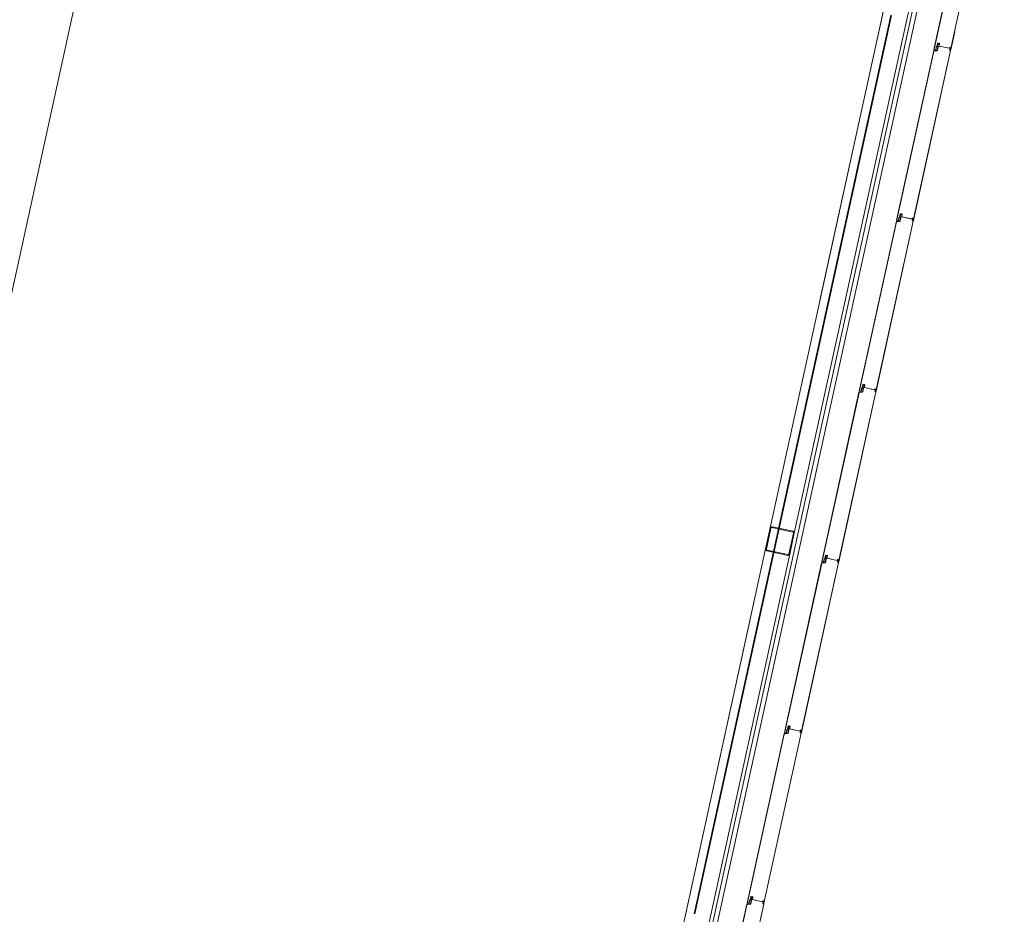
# Model space of a CAD drawing. Header units: metres. Extents: x 233012 to 233264, y 553571 to 554014.
# Tile 59 of 256: x 233045.43 to 233051.4, y 553777.83 to 553783.26. Entities that reach past the tile are written whole.
import ezdxf

# ---------------------------------------------------------------- set-up
doc = ezdxf.new("R2010")
doc.units = ezdxf.units.M
doc.linetypes.add('NLCS-HIDDEN', pattern=[4, 2, -2])
for name, color, linetype, lineweight in [('A-N---NPP', 251, 'NLCS-HIDDEN', 9), ('A-NA23_vloer', 252, 'Continuous', 0), ('A-NL$1B_3D-modellen_algemeen', 252, 'Continuous', 5), ('A-NL$1B_3D-modellen_algemeen-drsn', 252, 'Continuous', 5), ('A-NL23_vloeraanzicht', 252, 'Continuous', 5)]:
    doc.layers.add(name, color=color, linetype=linetype, lineweight=lineweight)

# ---------------------------------------------------------------- blocks, each defined once
blk = doc.blocks.new('NLRS_41_GM_WPB_waterslag_gen_mie - waterslag-5561632-01_Situatie')
at = {"layer": 'A-NL$1B_3D-modellen_algemeen'}
blk.add_line((36.8, -0.279), (-36.8, -0.279), dxfattribs=at)
blk = doc.blocks.new('NLRS_90_GM_groen wand_mie - NLRS_90_GM_groen wand_mie-7333996-01_Situatie')
at = {"layer": 'A-NL$1B_3D-modellen_algemeen'}
for p, q in [((-5.305, 0.15), (-7.57, 0.15)), ((-1.97, 0.15), (-5.175, 0.15)), ((-10.415, 0), (-5.305, 0)), ((-5.175, 0), (-0.065, 0))]:
    blk.add_line(p, q, dxfattribs=at)
at = {"layer": 'A-NL$1B_3D-modellen_algemeen-drsn'}
for p, q in [((-5.315, 0.14), (-5.315, 0.01)), ((-5.31, 0.01), (-5.31, 0.14)), ((-5.175, 0.15), (-5.305, 0.15)), ((-5.305, 0.145), (-5.175, 0.145)), ((-5.17, 0.14), (-5.17, 0.01)), ((-5.165, 0.01), (-5.165, 0.14)), ((-1.98, 0.1), (-7.56, 0.1)), ((-7.56, 0.095), (-1.98, 0.095)), ((-5.175, 0.005), (-5.305, 0.005)), ((-5.305, 0), (-5.175, 0))]:
    blk.add_line(p, q, dxfattribs=at)
blk.add_arc((-5.175, 0.01), 0.005, 270, 0, dxfattribs=at)
for centre, major_axis, start_param, end_param in [((-5.305, 0.14), (-0.00355, 0.00935), 5.919864, 7.49066), ((-5.305, 0.14), (-0.00383, 0.00321), 5.410453, 6.981249), ((-5.175, 0.14), (0.00418, 0.00909), 5.143473, 6.71427), ((-5.175, 0.14), (0.00317, 0.00387), 5.399089, 6.969885), ((-5.305, 0.01), (-0.00555, 0.00832), 0.982797, 2.553593), ((-5.305, 0.01), (-0.00354, 0.00354), 0.785398, 2.356194), ((-5.175, 0.01), (0.0077, 0.00639), 4.019663, 5.590459)]:
    blk.add_ellipse(centre, major_axis=major_axis, ratio=1, start_param=start_param, end_param=end_param, dxfattribs=at)

msp = doc.modelspace()

# ---------------------------------------------------------------- linework, layer by layer
at = {"layer": 'A-N---NPP', "flags": 128}
msp.add_lwpolyline([(233208.526, 553888.618), (233228.609, 553980.395), (233099.954, 554008.548), (233025.404, 553667.867), (233154.055, 553639.689), (233189.361, 553801.036), (233206.475, 553797.378), (233225.622, 553884.877)], close=True, dxfattribs=at)
at = {"layer": 'A-NA23_vloer', "flags": 128}
msp.add_lwpolyline([(233189.7304, 553676.5115), (233188.6615, 553671.627), (233028.9605, 553706.5739), (233096.3338, 554014.4585), (233264.2582, 553977.7124), (233263.9339, 553967.3248), (233258.9348, 553967.4302), (233259.131, 553973.716), (233100.1493, 554008.5053), (233034.9138, 553710.3894), (233189.7304, 553676.5115)], dxfattribs=at)
at = {"layer": 'A-NL$1B_3D-modellen_algemeen-drsn'}
for p, q in [((233051.1989, 553784.1082), (233050.9737, 553783.0789)), ((233051.199, 553784.1042), (233050.9755, 553783.0825)), ((233051.3004, 553784.109), (233051.0748, 553783.0779)), ((233051.0757, 553783.0775), (233051.0997, 553783.1872)), ((233050.996, 553783.1168), (233050.9922, 553783.0997)), ((233050.9932, 553783.0995), (233050.997, 553783.1166)), ((233050.9965, 553783.1114), (233050.9941, 553783.1006)), ((233050.9951, 553783.1004), (233050.9974, 553783.1112)), ((233051.0064, 553783.1147), (233051.0047, 553783.102)), ((233051.0057, 553783.1019), (233051.0074, 553783.1146)), ((233050.9723, 553783.0727), (233050.7471, 553782.0434)), ((233050.9725, 553783.0687), (233050.7489, 553782.047)), ((233050.8482, 553782.0424), (233051.0738, 553783.0735)), ((233050.8491, 553782.042), (233051.0748, 553783.0733)), ((233050.9918, 553783.0732), (233050.9723, 553783.0727)), ((233050.976, 553783.0718), (233050.9918, 553783.0722)), ((233050.9843, 553783.0776), (233050.9879, 553783.0941)), ((233050.9853, 553783.0774), (233050.9889, 553783.0938)), ((233050.9982, 553783.0938), (233050.9942, 553783.0752)), ((233050.9951, 553783.0749), (233050.9992, 553783.0936)), ((233051.0674, 553783.0867), (233051.0039, 553783.1006)), ((233051.006, 553783.1002), (233051.0663, 553783.087)), ((233051.0725, 553783.0905), (233051.0723, 553783.078)), ((233051.0735, 553783.0905), (233051.0733, 553783.0781)), ((233050.7457, 553782.0372), (233050.5205, 553781.0079)), ((233050.7459, 553782.0332), (233050.5223, 553781.0115)), ((233050.6216, 553781.0069), (233050.8472, 553782.038)), ((233050.6226, 553781.0065), (233050.8482, 553782.0378)), ((233050.7652, 553782.0377), (233050.7457, 553782.0372)), ((233050.7494, 553782.0363), (233050.7652, 553782.0367)), ((233050.7613, 553782.0586), (233050.7577, 553782.0421)), ((233050.7587, 553782.0419), (233050.7623, 553782.0583)), ((233050.7657, 553782.0642), (233050.7694, 553782.0813)), ((233050.7666, 553782.064), (233050.7704, 553782.0811)), ((233050.7699, 553782.0759), (233050.7675, 553782.0651)), ((233050.7717, 553782.0583), (233050.7676, 553782.0397)), ((233050.7708, 553782.0757), (233050.7685, 553782.0649)), ((233050.7726, 553782.0581), (233050.7685, 553782.0394)), ((233050.8408, 553782.0512), (233050.7773, 553782.0651)), ((233050.7798, 553782.0792), (233050.7781, 553782.0665)), ((233050.7791, 553782.0664), (233050.7808, 553782.0791)), ((233050.7794, 553782.0647), (233050.8397, 553782.0515)), ((233050.8459, 553782.055), (233050.8457, 553782.0425)), ((233050.8469, 553782.055), (233050.8467, 553782.0426)), ((233050.5311, 553781.0066), (233050.5348, 553781.0231)), ((233050.5321, 553781.0064), (233050.5357, 553781.0228)), ((233050.5428, 553781.0458), (233050.5391, 553781.0287)), ((233050.54, 553781.0285), (233050.5438, 553781.0456)), ((233050.5433, 553781.0404), (233050.5409, 553781.0296)), ((233050.5451, 553781.0228), (233050.541, 553781.0042)), ((233050.5419, 553781.0294), (233050.5442, 553781.0402)), ((233050.546, 553781.0226), (233050.5419, 553781.0039)), ((233050.6142, 553781.0158), (233050.5507, 553781.0297)), ((233050.5532, 553781.0437), (233050.5515, 553781.031)), ((233050.5542, 553781.0436), (233050.5525, 553781.0309)), ((233050.5528, 553781.0292), (233050.6131, 553781.016)), ((233050.6193, 553781.0195), (233050.6191, 553781.007)), ((233050.6203, 553781.0195), (233050.6201, 553781.0071)), ((233050.5191, 553781.0017), (233050.2939, 553779.9724)), ((233050.2957, 553779.976), (233050.5193, 553780.9977)), ((233050.395, 553779.9714), (233050.6206, 553781.0025)), ((233050.396, 553779.971), (233050.6216, 553781.0023)), ((233050.5386, 553781.0022), (233050.5191, 553781.0017)), ((233050.5228, 553781.0008), (233050.5386, 553781.0012)), ((233050.3125, 553779.9932), (233050.3162, 553780.0103)), ((233050.3134, 553779.993), (233050.3172, 553780.0101)), ((233050.3167, 553780.0049), (233050.3143, 553779.9941)), ((233050.3177, 553780.0047), (233050.3153, 553779.9939)), ((233050.3266, 553780.0082), (233050.325, 553779.9955)), ((233050.3276, 553780.0081), (233050.3259, 553779.9954)), ((233050.2925, 553779.9662), (233050.0673, 553778.9369)), ((233050.0691, 553778.9406), (233050.2927, 553779.9622)), ((233050.1684, 553778.9359), (233050.394, 553779.967)), ((233050.1694, 553778.9356), (233050.395, 553779.9668)), ((233050.312, 553779.9667), (233050.2925, 553779.9662)), ((233050.312, 553779.9657), (233050.2962, 553779.9653)), ((233050.3046, 553779.9711), (233050.3082, 553779.9876)), ((233050.3055, 553779.9709), (233050.3091, 553779.9873)), ((233050.3185, 553779.9873), (233050.3144, 553779.9687)), ((233050.3194, 553779.9871), (233050.3154, 553779.9684)), ((233050.3876, 553779.9803), (233050.3241, 553779.9942)), ((233050.3262, 553779.9937), (233050.3865, 553779.9805)), ((233050.3927, 553779.984), (233050.3925, 553779.9715)), ((233050.3937, 553779.984), (233050.3935, 553779.9716)), ((233050.0659, 553778.9307), (233049.8407, 553777.9014)), ((233049.8425, 553777.9051), (233050.0661, 553778.9267)), ((233049.9418, 553777.9004), (233050.1675, 553778.9315)), ((233049.9428, 553777.9001), (233050.1684, 553778.9313)), ((233050.0854, 553778.9312), (233050.0659, 553778.9307)), ((233050.0854, 553778.9302), (233050.0696, 553778.9298)), ((233050.0816, 553778.9521), (233050.078, 553778.9356)), ((233050.0789, 553778.9354), (233050.0825, 553778.9518)), ((233050.0896, 553778.9748), (233050.0859, 553778.9577)), ((233050.0868, 553778.9575), (233050.0906, 553778.9746)), ((233050.0901, 553778.9694), (233050.0877, 553778.9586)), ((233050.0919, 553778.9518), (233050.0878, 553778.9332)), ((233050.0887, 553778.9584), (233050.0911, 553778.9692)), ((233050.0888, 553778.933), (233050.0928, 553778.9516)), ((233050.161, 553778.9448), (233050.0975, 553778.9587)), ((233050.1, 553778.9727), (233050.0984, 553778.96)), ((233050.101, 553778.9726), (233050.0993, 553778.9599)), ((233050.0996, 553778.9582), (233050.1599, 553778.945)), ((233050.1661, 553778.9485), (233050.1659, 553778.936)), ((233050.1669, 553778.9361), (233050.1671, 553778.9485)), ((233049.8514, 553777.9001), (233049.855, 553777.9166)), ((233049.8523, 553777.8999), (233049.8559, 553777.9164)), ((233049.863, 553777.9393), (233049.8593, 553777.9222)), ((233049.8603, 553777.922), (233049.864, 553777.9391)), ((233049.8635, 553777.9339), (233049.8611, 553777.9231)), ((233049.8653, 553777.9163), (233049.8612, 553777.8977)), ((233049.8621, 553777.9229), (233049.8645, 553777.9337)), ((233049.8663, 553777.9161), (233049.8622, 553777.8975)), ((233049.9344, 553777.9093), (233049.8709, 553777.9232)), ((233049.8734, 553777.9372), (233049.8718, 553777.9245)), ((233049.8728, 553777.9244), (233049.8744, 553777.9371)), ((233049.873, 553777.9227), (233049.9333, 553777.9095)), ((233049.9395, 553777.913), (233049.9393, 553777.9005)), ((233049.9403, 553777.9006), (233049.9405, 553777.913)), ((233049.8393, 553777.8952), (233049.6141, 553776.8659)), ((233049.8395, 553777.8912), (233049.6159, 553776.8696)), ((233049.9409, 553777.896), (233049.7152, 553776.8649)), ((233049.8588, 553777.8957), (233049.8393, 553777.8952)), ((233049.843, 553777.8943), (233049.8588, 553777.8947)), ((233049.9133, 553777.7655), (233049.9418, 553777.8958))]:
    msp.add_line(p, q, dxfattribs=at)
for centre, major_axis, start_param, end_param in [((233050.9994, 553783.116), (0.00116, 0.0033), 0.122489, 1.693286), ((233050.9994, 553783.116), (0.00116, 0.0033), 0.122489, 1.693286), ((233050.9996, 553783.1107), (0.00306, 0.00094), 1.055608, 2.626404), ((233050.9994, 553783.116), (0.00192, 0.0016), 0.662909, 2.233706), ((233050.9996, 553783.1107), (0.00219, 0.00023), 1.249046, 2.819842), ((233050.9996, 553783.1107), (0.00219, 0.00023), 1.249046, 2.819842), ((233051.0012, 553783.1104), (0.00131, 0.00177), 5.221733, 6.705263), ((233051.0012, 553783.1104), (0.00072, 0.00208), 4.916898, 6.400428), ((233051.0012, 553783.1104), (0.00246, -0.00204), 0.564994, 2.048524), ((233051.0039, 553783.1151), (0.00137, 0.00209), 5.162977, 6.646507), ((233051.0039, 553783.1151), (-0.00014, -0.0035), 1.481303, 2.964833), ((233051.0039, 553783.1151), (0.00145, 0.00319), 5.011082, 6.494612), ((233050.9764, 553783.0678), (0.00298, 0.00267), 0.931354, 2.19532), ((233050.9764, 553783.0678), (0.00203, -0.00344), 2.699863, 3.963829), ((233050.9796, 553783.0816), (0.0042, 0.00007), 2.909966, 4.217373), ((233050.9796, 553783.0816), (0.00345, -0.0024), 3.534291, 4.841698), ((233050.9822, 553783.078), (0.00151, -0.00282), 5.313654, 7.14784), ((233050.9822, 553783.078), (0.0017, -0.0014), 4.924274, 6.758459), ((233050.9822, 553783.078), (0.00081, -0.00205), 5.42827, 7.262456), ((233050.9914, 553783.0933), (0.00188, -0.00295), 3.371735, 3.930592), ((233050.9914, 553783.0933), (-0.00016, -0.0035), 3.985195, 4.544052), ((233050.9914, 553783.0933), (0.00108, -0.00225), 3.490623, 4.04948), ((233050.9901, 553783.1002), (0.00189, -0.00113), 6.046079, 6.604935), ((233050.9901, 553783.1002), (0.00144, -0.00166), 0.083893, 0.64275), ((233050.9917, 553783.0757), (0.00225, 0.00108), 4.29038, 5.620278), ((233050.9917, 553783.0757), (0.00143, -0.0032), 5.888446, 7.218344), ((233050.9917, 553783.0757), (0.00275, 0.00217), 4.069193, 5.39909), ((233050.9901, 553783.1002), (0.00315, -0.00056), 5.686243, 6.2451), ((233050.9972, 553783.0999), (0.00316, 0.00052), 2.764345, 4.299093), ((233050.9972, 553783.0999), (0.00218, 0.00029), 2.796726, 4.331349), ((233050.9972, 553783.0999), (0.0022, -0.00005), 2.951707, 4.48633), ((233050.9958, 553783.0944), (-0.0004, -0.00247), 1.517566, 3.052924), ((233050.9958, 553783.0944), (0.00138, 0.00322), 4.902642, 6.438001), ((233050.9958, 553783.0944), (0.00212, -0.00278), 0.704419, 2.239778), ((233051.0059, 553783.1021), (0.00077, 0.00341), 1.664264, 2.402198), ((233051.0059, 553783.1021), (0.0035, -0.00012), 3.048082, 3.786017), ((233051.0059, 553783.1021), (0.00199, 0.00152), 2.360264, 3.114134), ((233051.0064, 553783.1018), (0.00061, -0.00153), 4.202447, 5.685977), ((233051.0064, 553783.1018), (0.000586, -0.000281), 3.460683, 4.944212), ((233051.0064, 553783.1018), (0.000142, -0.000634), 4.363322, 5.846852), ((233051.0665, 553783.088), (0.000794, -0.000608), 5.150418, 6.721214), ((233051.0676, 553783.0877), (0.000884, -0.000467), 4.982599, 6.553395), ((233051.0701, 553783.0907), (0.00069, 0.00186), 0.040866, 1.709453), ((233051.072, 553783.078), (0.0027, -0.0013), 2.472128, 4.943664), ((233051.072, 553783.078), (0.00299, -0.00023), 2.099436, 4.570971), ((233051.0705, 553783.0903), (0.00031, 0.00126), 4.933576, 7.877773), ((233051.072, 553783.078), (0.00199, -0.00017), 2.107302, 4.578591), ((233051.0705, 553783.0903), (0.000034, -0.000291), 1.43767, 4.381867), ((233051.0705, 553783.0903), (0.000102, -0.000275), 1.198998, 4.143195), ((233051.0705, 553783.0906), (0.00045, -0.00195), 1.326327, 2.798059), ((233051.0707, 553783.0807), (0.000994, -0.000113), 5.278694, 6.377924), ((233051.0741, 553783.0782), (0.00164, 0.00075), 2.825219, 5.469697), ((233051.0729, 553783.0737), (0.000016, -0.001), 1.338972, 2.909768), ((233051.0729, 553783.0737), (0.000016, -0.001), 1.338972, 2.909768), ((233051.0741, 553783.0782), (0.000791, -0.000117), 3.465414, 5.959476), ((233051.0741, 553783.0782), (0.000584, 0.000547), 2.566065, 5.060127), ((233051.0729, 553783.0737), (0.00145, 0.00138), 5.307534, 6.87833), ((233050.7498, 553782.0323), (0.00298, 0.00267), 0.931354, 2.19532), ((233050.7498, 553782.0323), (0.00203, -0.00344), 2.699863, 3.963829), ((233050.753, 553782.0461), (0.0042, 0.00007), 2.909966, 4.217373), ((233050.753, 553782.0461), (0.00345, -0.0024), 3.534291, 4.841698), ((233050.7556, 553782.0425), (0.00151, -0.00282), 5.313654, 7.14784), ((233050.7556, 553782.0425), (0.0017, -0.0014), 4.924274, 6.758459), ((233050.7556, 553782.0425), (0.00081, -0.00205), 5.42827, 7.262456), ((233050.7648, 553782.0578), (0.00188, -0.00295), 3.371735, 3.930592), ((233050.7648, 553782.0578), (-0.00016, -0.0035), 3.985195, 4.544052), ((233050.7648, 553782.0578), (0.00108, -0.00225), 3.490623, 4.04948), ((233050.7635, 553782.0647), (0.00189, -0.00113), 6.046079, 6.604935), ((233050.7635, 553782.0647), (0.00144, -0.00166), 0.083893, 0.64275), ((233050.7651, 553782.0402), (0.00225, 0.00108), 4.29038, 5.620278), ((233050.7651, 553782.0402), (0.00143, -0.0032), 5.888446, 7.218344), ((233050.7651, 553782.0402), (0.00275, 0.00217), 4.069193, 5.39909), ((233050.7635, 553782.0647), (0.00315, -0.00056), 5.686243, 6.2451), ((233050.7706, 553782.0644), (0.00316, 0.00052), 2.764345, 4.299093), ((233050.7706, 553782.0644), (0.00218, 0.00029), 2.796726, 4.331349), ((233050.7706, 553782.0644), (0.0022, -0.00005), 2.951707, 4.48633), ((233050.7728, 553782.0805), (0.00116, 0.0033), 0.122489, 1.693286), ((233050.7728, 553782.0805), (0.00116, 0.0033), 0.122489, 1.693286), ((233050.7692, 553782.0589), (-0.0004, -0.00247), 1.517566, 3.052924), ((233050.773, 553782.0752), (0.00306, 0.00094), 1.055608, 2.626404), ((233050.7692, 553782.0589), (0.00138, 0.00322), 4.902642, 6.438001), ((233050.7692, 553782.0589), (0.00212, -0.00278), 0.704419, 2.239778), ((233050.7728, 553782.0805), (0.00192, 0.0016), 0.662909, 2.233706), ((233050.773, 553782.0752), (0.00219, 0.00023), 1.249046, 2.819842), ((233050.773, 553782.0752), (0.00219, 0.00023), 1.249046, 2.819842), ((233050.7746, 553782.0749), (0.00131, 0.00177), 5.221733, 6.705263), ((233050.7746, 553782.0749), (0.00072, 0.00208), 4.916898, 6.400428), ((233050.7746, 553782.0749), (0.00246, -0.00204), 0.564994, 2.048524), ((233050.7793, 553782.0666), (0.00077, 0.00341), 1.664264, 2.402198), ((233050.7793, 553782.0666), (0.0035, -0.00012), 3.048082, 3.786017), ((233050.7793, 553782.0666), (0.00199, 0.00152), 2.360264, 3.114134), ((233050.7773, 553782.0796), (0.00137, 0.00209), 5.162977, 6.646507), ((233050.7773, 553782.0796), (-0.00014, -0.0035), 1.481303, 2.964833), ((233050.7773, 553782.0796), (0.00145, 0.00319), 5.011082, 6.494612), ((233050.7798, 553782.0663), (0.00061, -0.00153), 4.202447, 5.685977), ((233050.7798, 553782.0663), (0.000586, -0.000281), 3.460683, 4.944212), ((233050.7798, 553782.0663), (0.000142, -0.000634), 4.363322, 5.846852), ((233050.8399, 553782.0525), (0.000794, -0.000608), 5.150418, 6.721214), ((233050.841, 553782.0522), (0.000884, -0.000467), 4.982599, 6.553395), ((233050.8435, 553782.0552), (0.00069, 0.00186), 0.040866, 1.709453), ((233050.8454, 553782.0425), (0.0027, -0.0013), 2.472128, 4.943664), ((233050.8454, 553782.0425), (0.00299, -0.00023), 2.099436, 4.570971), ((233050.8439, 553782.0548), (0.00031, 0.00126), 4.933576, 7.877773), ((233050.8454, 553782.0425), (0.00199, -0.00017), 2.107302, 4.578591), ((233050.8439, 553782.0548), (0.000034, -0.000291), 1.43767, 4.381867), ((233050.8439, 553782.0548), (0.000102, -0.000275), 1.198998, 4.143195), ((233050.8439, 553782.0551), (0.00045, -0.00195), 1.326327, 2.798059), ((233050.8441, 553782.0452), (0.000994, -0.000113), 5.278694, 6.377924), ((233050.8475, 553782.0427), (0.00164, 0.00075), 2.825219, 5.469697), ((233050.8463, 553782.0382), (0.000016, -0.001), 1.338972, 2.909768), ((233050.8463, 553782.0382), (0.000016, -0.001), 1.338972, 2.909768), ((233050.8475, 553782.0427), (0.000791, -0.000117), 3.465414, 5.959476), ((233050.8475, 553782.0427), (0.000584, 0.000547), 2.566065, 5.060127), ((233050.8463, 553782.0382), (0.00145, 0.00138), 5.307534, 6.87833), ((233050.5382, 553781.0223), (0.00188, -0.00295), 3.371735, 3.930592), ((233050.5382, 553781.0223), (-0.00016, -0.0035), 3.985195, 4.544052), ((233050.5382, 553781.0223), (0.00108, -0.00225), 3.490623, 4.04948), ((233050.5369, 553781.0292), (0.00189, -0.00113), 6.046079, 6.604935), ((233050.5369, 553781.0292), (0.00144, -0.00166), 0.083893, 0.64275), ((233050.5369, 553781.0292), (0.00315, -0.00056), 5.686243, 6.2451), ((233050.544, 553781.0289), (0.00316, 0.00052), 2.764345, 4.299093), ((233050.544, 553781.0289), (0.00218, 0.00029), 2.796726, 4.331349), ((233050.544, 553781.0289), (0.0022, -0.00005), 2.951707, 4.48633), ((233050.5462, 553781.045), (0.00116, 0.0033), 0.122489, 1.693286), ((233050.5462, 553781.045), (0.00116, 0.0033), 0.122489, 1.693286), ((233050.5426, 553781.0234), (-0.0004, -0.00247), 1.517566, 3.052924), ((233050.5464, 553781.0397), (0.00306, 0.00094), 1.055608, 2.626404), ((233050.5426, 553781.0234), (0.00138, 0.00322), 4.902642, 6.438001), ((233050.5426, 553781.0234), (0.00212, -0.00278), 0.704419, 2.239778), ((233050.5462, 553781.045), (0.00192, 0.0016), 0.662909, 2.233706), ((233050.5464, 553781.0397), (0.00219, 0.00023), 1.249046, 2.819842), ((233050.5464, 553781.0397), (0.00219, 0.00023), 1.249046, 2.819842), ((233050.5481, 553781.0394), (0.00131, 0.00177), 5.221733, 6.705263), ((233050.5481, 553781.0394), (0.00072, 0.00208), 4.916898, 6.400428), ((233050.5481, 553781.0394), (0.00246, -0.00204), 0.564994, 2.048524), ((233050.5527, 553781.0311), (0.00077, 0.00341), 1.664264, 2.402198), ((233050.5527, 553781.0311), (0.0035, -0.00012), 3.048082, 3.786017), ((233050.5527, 553781.0311), (0.00199, 0.00152), 2.360264, 3.114134), ((233050.5507, 553781.0441), (0.00137, 0.00209), 5.162977, 6.646507), ((233050.5532, 553781.0308), (0.00061, -0.00153), 4.202447, 5.685977), ((233050.5507, 553781.0441), (-0.00014, -0.0035), 1.481303, 2.964833), ((233050.5507, 553781.0441), (0.00145, 0.00319), 5.011082, 6.494612), ((233050.5532, 553781.0308), (0.000586, -0.000281), 3.460683, 4.944212), ((233050.5532, 553781.0308), (0.000142, -0.000634), 4.363322, 5.846852), ((233050.6133, 553781.017), (0.000794, -0.000608), 5.150418, 6.721214), ((233050.6144, 553781.0167), (0.000884, -0.000467), 4.982599, 6.553395), ((233050.6169, 553781.0197), (0.00069, 0.00186), 0.040866, 1.709453), ((233050.6173, 553781.0193), (0.00031, 0.00126), 4.933576, 7.877773), ((233050.6173, 553781.0193), (0.000034, -0.000291), 1.43767, 4.381867), ((233050.6173, 553781.0193), (0.000102, -0.000275), 1.198998, 4.143195), ((233050.6173, 553781.0196), (0.00045, -0.00195), 1.326327, 2.798059), ((233050.5232, 553780.9968), (0.00298, 0.00267), 0.931354, 2.19532), ((233050.5232, 553780.9968), (0.00203, -0.00344), 2.699863, 3.963829), ((233050.5264, 553781.0106), (0.0042, 0.00007), 2.909966, 4.217373), ((233050.5264, 553781.0106), (0.00345, -0.0024), 3.534291, 4.841698), ((233050.529, 553781.0071), (0.00151, -0.00282), 5.313654, 7.14784), ((233050.529, 553781.0071), (0.0017, -0.0014), 4.924274, 6.758459), ((233050.529, 553781.0071), (0.00081, -0.00205), 5.42827, 7.262456), ((233050.5385, 553781.0047), (0.00225, 0.00108), 4.29038, 5.620278), ((233050.5385, 553781.0047), (0.00143, -0.0032), 5.888446, 7.218344), ((233050.5385, 553781.0047), (0.00275, 0.00217), 4.069193, 5.39909), ((233050.6188, 553781.007), (0.0027, -0.0013), 2.472128, 4.943664), ((233050.6188, 553781.007), (0.00299, -0.00023), 2.099436, 4.570971), ((233050.6188, 553781.007), (0.00199, -0.00017), 2.107302, 4.578591), ((233050.6175, 553781.0097), (0.000994, -0.000113), 5.278694, 6.377924), ((233050.6209, 553781.0072), (0.00164, 0.00075), 2.825219, 5.469697), ((233050.6197, 553781.0027), (0.000016, -0.001), 1.338972, 2.909768), ((233050.6197, 553781.0027), (0.000016, -0.001), 1.338972, 2.909768), ((233050.6209, 553781.0072), (0.000791, -0.000117), 3.465414, 5.959476), ((233050.6209, 553781.0072), (0.000584, 0.000547), 2.566065, 5.060127), ((233050.6197, 553781.0027), (0.00145, 0.00138), 5.307534, 6.87833), ((233050.3196, 553780.0095), (0.00116, 0.0033), 0.122489, 1.693286), ((233050.3196, 553780.0095), (0.00116, 0.0033), 0.122489, 1.693286), ((233050.3198, 553780.0042), (0.00306, 0.00094), 1.055608, 2.626404), ((233050.3196, 553780.0095), (0.00192, 0.0016), 0.662909, 2.233706), ((233050.3198, 553780.0042), (0.00219, 0.00023), 1.249046, 2.819842), ((233050.3198, 553780.0042), (0.00219, 0.00023), 1.249046, 2.819842), ((233050.3215, 553780.0039), (0.00131, 0.00177), 5.221733, 6.705263), ((233050.3215, 553780.0039), (0.00072, 0.00208), 4.916898, 6.400428), ((233050.3215, 553780.0039), (0.00246, -0.00204), 0.564994, 2.048524), ((233050.3241, 553780.0086), (0.00137, 0.00209), 5.162977, 6.646507), ((233050.3241, 553780.0086), (-0.00014, -0.0035), 1.481303, 2.964833), ((233050.3241, 553780.0086), (0.00145, 0.00319), 5.011082, 6.494612), ((233050.2966, 553779.9613), (0.00298, 0.00267), 0.931354, 2.19532), ((233050.2966, 553779.9613), (0.00203, -0.00344), 2.699863, 3.963829), ((233050.2998, 553779.9752), (0.0042, 0.00007), 2.909966, 4.217373), ((233050.2998, 553779.9752), (0.00345, -0.0024), 3.534291, 4.841698), ((233050.3024, 553779.9716), (0.00151, -0.00282), 5.313654, 7.14784), ((233050.3024, 553779.9716), (0.0017, -0.0014), 4.924274, 6.758459), ((233050.3024, 553779.9716), (0.00081, -0.00205), 5.42827, 7.262456), ((233050.3116, 553779.9868), (0.00188, -0.00295), 3.371735, 3.930592), ((233050.3116, 553779.9868), (-0.00016, -0.0035), 3.985195, 4.544052), ((233050.3116, 553779.9868), (0.00108, -0.00225), 3.490623, 4.04948), ((233050.3103, 553779.9937), (0.00189, -0.00113), 6.046079, 6.604935), ((233050.3103, 553779.9937), (0.00144, -0.00166), 0.083893, 0.64275), ((233050.3119, 553779.9692), (0.00225, 0.00108), 4.29038, 5.620278), ((233050.3119, 553779.9692), (0.00143, -0.0032), 5.888446, 7.218344), ((233050.3119, 553779.9692), (0.00275, 0.00217), 4.069193, 5.39909), ((233050.3103, 553779.9937), (0.00315, -0.00056), 5.686243, 6.2451), ((233050.3174, 553779.9934), (0.00316, 0.00052), 2.764345, 4.299093), ((233050.3174, 553779.9934), (0.00218, 0.00029), 2.796726, 4.331349), ((233050.3174, 553779.9934), (0.0022, -0.00005), 2.951707, 4.48633), ((233050.316, 553779.9879), (-0.0004, -0.00247), 1.517566, 3.052924), ((233050.316, 553779.9879), (0.00138, 0.00322), 4.902642, 6.438001), ((233050.316, 553779.9879), (0.00212, -0.00278), 0.704419, 2.239778), ((233050.3261, 553779.9956), (0.00077, 0.00341), 1.664264, 2.402198), ((233050.3261, 553779.9956), (0.0035, -0.00012), 3.048082, 3.786017), ((233050.3261, 553779.9956), (0.00199, 0.00152), 2.360264, 3.114134), ((233050.3266, 553779.9953), (0.00061, -0.00153), 4.202447, 5.685977), ((233050.3266, 553779.9953), (0.000586, -0.000281), 3.460683, 4.944212), ((233050.3266, 553779.9953), (0.000142, -0.000634), 4.363322, 5.846852), ((233050.3867, 553779.9815), (0.000794, -0.000608), 5.150418, 6.721214), ((233050.3878, 553779.9812), (0.000884, -0.000467), 4.982599, 6.553395), ((233050.3903, 553779.9842), (0.00069, 0.00186), 0.040866, 1.709453), ((233050.3922, 553779.9715), (0.0027, -0.0013), 2.472128, 4.943664), ((233050.3922, 553779.9715), (0.00299, -0.00023), 2.099436, 4.570971), ((233050.3908, 553779.9838), (0.00031, 0.00126), 4.933576, 7.877773), ((233050.3922, 553779.9715), (0.00199, -0.00017), 2.107302, 4.578591), ((233050.3908, 553779.9838), (0.000034, -0.000291), 1.43767, 4.381867), ((233050.3908, 553779.9838), (0.000102, -0.000275), 1.198998, 4.143195), ((233050.3907, 553779.9841), (0.00045, -0.00195), 1.326327, 2.798059), ((233050.3909, 553779.9742), (0.000994, -0.000113), 5.278694, 6.377924), ((233050.3943, 553779.9717), (0.00164, 0.00075), 2.825219, 5.469697), ((233050.3931, 553779.9672), (0.000016, -0.001), 1.338972, 2.909768), ((233050.3931, 553779.9672), (0.000016, -0.001), 1.338972, 2.909768), ((233050.3943, 553779.9717), (0.000791, -0.000117), 3.465414, 5.959476), ((233050.3943, 553779.9717), (0.000584, 0.000547), 2.566065, 5.060127), ((233050.3931, 553779.9672), (0.00145, 0.00138), 5.307534, 6.87833), ((233050.07, 553778.9258), (0.00298, 0.00267), 0.931354, 2.19532), ((233050.07, 553778.9258), (0.00203, -0.00344), 2.699863, 3.963829), ((233050.0732, 553778.9397), (0.0042, 0.00007), 2.909966, 4.217373), ((233050.0732, 553778.9397), (0.00345, -0.0024), 3.534291, 4.841698), ((233050.0758, 553778.9361), (0.00151, -0.00282), 5.313654, 7.14784), ((233050.0758, 553778.9361), (0.0017, -0.0014), 4.924274, 6.758459), ((233050.0758, 553778.9361), (0.00081, -0.00205), 5.42827, 7.262456), ((233050.085, 553778.9513), (0.00188, -0.00295), 3.371735, 3.930592), ((233050.085, 553778.9513), (-0.00016, -0.0035), 3.985195, 4.544052), ((233050.085, 553778.9513), (0.00108, -0.00225), 3.490623, 4.04948), ((233050.0837, 553778.9582), (0.00189, -0.00113), 6.046079, 6.604935), ((233050.0837, 553778.9582), (0.00144, -0.00166), 0.083893, 0.64275), ((233050.0853, 553778.9337), (0.00225, 0.00108), 4.29038, 5.620278), ((233050.0853, 553778.9337), (0.00143, -0.0032), 5.888446, 7.218344), ((233050.0853, 553778.9337), (0.00275, 0.00217), 4.069193, 5.39909), ((233050.0837, 553778.9582), (0.00315, -0.00056), 5.686243, 6.2451), ((233050.0908, 553778.9579), (0.00316, 0.00052), 2.764345, 4.299093), ((233050.0908, 553778.9579), (0.00218, 0.00029), 2.796726, 4.331349), ((233050.0908, 553778.9579), (0.0022, -0.00005), 2.951707, 4.48633), ((233050.093, 553778.974), (0.00116, 0.0033), 0.122489, 1.693286), ((233050.093, 553778.974), (0.00116, 0.0033), 0.122489, 1.693286), ((233050.0894, 553778.9524), (-0.0004, -0.00247), 1.517566, 3.052924), ((233050.0932, 553778.9687), (0.00306, 0.00094), 1.055608, 2.626404), ((233050.0894, 553778.9524), (0.00138, 0.00322), 4.902642, 6.438001), ((233050.0894, 553778.9524), (0.00212, -0.00278), 0.704419, 2.239778), ((233050.093, 553778.974), (0.00192, 0.0016), 0.662909, 2.233706), ((233050.0932, 553778.9687), (0.00219, 0.00023), 1.249046, 2.819842), ((233050.0932, 553778.9687), (0.00219, 0.00023), 1.249046, 2.819842), ((233050.0949, 553778.9684), (0.00131, 0.00177), 5.221733, 6.705263), ((233050.0949, 553778.9684), (0.00072, 0.00208), 4.916898, 6.400428), ((233050.0949, 553778.9684), (0.00246, -0.00204), 0.564994, 2.048524), ((233050.0995, 553778.9601), (0.00077, 0.00341), 1.664264, 2.402198), ((233050.0995, 553778.9601), (0.0035, -0.00012), 3.048082, 3.786017), ((233050.0995, 553778.9601), (0.00199, 0.00152), 2.360264, 3.114134), ((233050.0975, 553778.9731), (0.00137, 0.00209), 5.162977, 6.646507), ((233050.1, 553778.9598), (0.00061, -0.00153), 4.202447, 5.685977), ((233050.0975, 553778.9731), (-0.00014, -0.0035), 1.481303, 2.964833), ((233050.0975, 553778.9731), (0.00145, 0.00319), 5.011082, 6.494612), ((233050.1, 553778.9598), (0.000586, -0.000281), 3.460683, 4.944212), ((233050.1, 553778.9598), (0.000142, -0.000634), 4.363322, 5.846852), ((233050.1601, 553778.946), (0.000794, -0.000608), 5.150418, 6.721214), ((233050.1613, 553778.9457), (0.000884, -0.000467), 4.982599, 6.553395), ((233050.1638, 553778.9487), (0.00069, 0.00186), 0.040866, 1.709453), ((233050.1656, 553778.936), (0.0027, -0.0013), 2.472128, 4.943664), ((233050.1656, 553778.936), (0.00299, -0.00023), 2.099436, 4.570971), ((233050.1642, 553778.9483), (0.00031, 0.00126), 4.933576, 7.877773), ((233050.1656, 553778.936), (0.00199, -0.00017), 2.107302, 4.578591), ((233050.1642, 553778.9483), (0.000034, -0.000291), 1.43767, 4.381867), ((233050.1642, 553778.9483), (0.000102, -0.000275), 1.198998, 4.143195), ((233050.1641, 553778.9486), (0.00045, -0.00195), 1.326327, 2.798059), ((233050.1643, 553778.9387), (0.000994, -0.000113), 5.278694, 6.377924), ((233050.1677, 553778.9362), (0.00164, 0.00075), 2.825219, 5.469697), ((233050.1665, 553778.9317), (0.000016, -0.001), 1.338972, 2.909768), ((233050.1665, 553778.9317), (0.000016, -0.001), 1.338972, 2.909768), ((233050.1677, 553778.9362), (0.000791, -0.000117), 3.465414, 5.959476), ((233050.1677, 553778.9362), (0.000584, 0.000547), 2.566065, 5.060127), ((233050.1665, 553778.9317), (0.00145, 0.00138), 5.307534, 6.87833), ((233049.8584, 553777.9158), (0.00188, -0.00295), 3.371735, 3.930592), ((233049.8584, 553777.9158), (-0.00016, -0.0035), 3.985195, 4.544052), ((233049.8584, 553777.9158), (0.00108, -0.00225), 3.490623, 4.04948), ((233049.8571, 553777.9227), (0.00189, -0.00113), 6.046079, 6.604935), ((233049.8571, 553777.9227), (0.00144, -0.00166), 0.083893, 0.64275), ((233049.8571, 553777.9227), (0.00315, -0.00056), 5.686243, 6.2451), ((233049.8642, 553777.9224), (0.00249, 0.00201), 2.248784, 3.783532), ((233049.8642, 553777.9224), (0.00106, 0.00193), 1.856148, 3.390771), ((233049.8642, 553777.9224), (-0.00091, 0.002), 0.927962, 2.462584), ((233049.8664, 553777.9386), (0.00116, 0.0033), 0.122489, 1.693286), ((233049.8664, 553777.9386), (0.00116, 0.0033), 0.122489, 1.693286), ((233049.8666, 553777.9332), (-0.0004, 0.00318), 5.943646, 7.514442), ((233049.8628, 553777.9169), (0.00071, 0.0024), 4.783268, 6.318626), ((233049.8628, 553777.9169), (-0.00215, 0.00277), 3.836994, 5.372353), ((233049.8628, 553777.9169), (0.00234, 0.0026), 5.229197, 6.764555), ((233049.8664, 553777.9386), (0.00192, 0.0016), 0.662909, 2.233706), ((233049.8666, 553777.9332), (-0.00027, 0.00218), 5.943646, 7.514442), ((233049.8666, 553777.9332), (-0.00027, 0.00218), 5.943646, 7.514442), ((233049.8683, 553777.9329), (0.00097, 0.00197), 5.041006, 6.524536), ((233049.8683, 553777.9329), (-0.00138, 0.00171), 3.906542, 5.390072), ((233049.8683, 553777.9329), (-0.00211, 0.0024), 3.862909, 5.346439), ((233049.873, 553777.9246), (0.0011, 0.00332), 1.76227, 2.500204), ((233049.873, 553777.9246), (0.00233, 0.00262), 2.169623, 2.907557), ((233049.873, 553777.9246), (0.00249, 0.0002), 2.9324, 3.686269), ((233049.8709, 553777.9376), (0.00137, 0.00209), 5.162977, 6.646507), ((233049.8709, 553777.9376), (-0.00014, -0.0035), 1.481303, 2.964833), ((233049.8709, 553777.9376), (0.00145, 0.00319), 5.011082, 6.494612), ((233049.8734, 553777.9243), (0.00061, -0.00153), 4.202447, 5.685977), ((233049.8734, 553777.9243), (0.000586, -0.000281), 3.460683, 4.944212), ((233049.8734, 553777.9243), (0.000142, -0.000634), 4.363322, 5.846852), ((233049.9335, 553777.9105), (0.000794, -0.000608), 5.150418, 6.721214), ((233049.9347, 553777.9102), (-0.000494, 0.000869), 2.409354, 3.980151), ((233049.9372, 553777.9132), (0.00069, 0.00186), 0.040866, 1.709453), ((233049.9376, 553777.9128), (-0.00109, 0.00069), 3.686149, 6.630347), ((233049.9376, 553777.9128), (-0.000292, 0.000032), 3.231273, 6.17547), ((233049.9376, 553777.9128), (-0.000205, 0.000209), 3.917973, 6.862171), ((233049.9375, 553777.9131), (0.00045, -0.00195), 1.326327, 2.798059), ((233049.8434, 553777.8903), (0.00074, 0.00393), 0.277524, 1.54149), ((233049.8434, 553777.8903), (0.00267, 0.00297), 0.823638, 2.087604), ((233049.8466, 553777.9042), (0.0042, 0.00007), 2.909966, 4.217373), ((233049.8466, 553777.9042), (0.00345, -0.0024), 3.534291, 4.841698), ((233049.8492, 553777.9006), (0.00151, -0.00282), 5.313654, 7.14784), ((233049.8492, 553777.9006), (0.0017, -0.0014), 4.924274, 6.758459), ((233049.8492, 553777.9006), (0.00081, -0.00205), 5.42827, 7.262456), ((233049.8587, 553777.8982), (0.0024, 0.0007), 4.452873, 5.782771), ((233049.8587, 553777.8982), (0.00344, 0.00065), 4.551571, 5.881469), ((233049.8587, 553777.8982), (0.00244, 0.00251), 3.939725, 5.269623), ((233049.939, 553777.9005), (-0.00067, 0.00292), 0.226765, 2.698301), ((233049.939, 553777.9005), (0.00271, 0.00129), 1.579016, 4.050551), ((233049.939, 553777.9005), (-0.00025, 0.00198), 0.330094, 2.801382), ((233049.9377, 553777.9032), (0.000711, 0.000704), 4.38558, 5.48481), ((233049.9411, 553777.9007), (0.00164, 0.00075), 2.825219, 5.469697), ((233049.9399, 553777.8962), (-0.000281, 0.00096), 4.211975, 5.782771), ((233049.9399, 553777.8962), (-0.000281, 0.00096), 4.211975, 5.782771), ((233049.9411, 553777.9007), (0.000791, -0.000117), 3.465414, 5.959476), ((233049.9411, 553777.9007), (0.000584, 0.000547), 2.566065, 5.060127), ((233049.9399, 553777.8962), (-0.00175, 0.00096), 3.426576, 4.997373)]:
    msp.add_ellipse(centre, major_axis=major_axis, ratio=1, start_param=start_param, end_param=end_param, dxfattribs=at)
at = {"layer": 'A-NL23_vloeraanzicht'}
msp.add_line((233028.9605, 553706.5739), (233096.3338, 554014.4585), dxfattribs=at)

# ---------------------------------------------------------------- block references
at = {"layer": 'A-NL$1B_3D-modellen_algemeen'}
for name, p, rotation in [('NLRS_41_GM_WPB_waterslag_gen_mie - waterslag-5561632-01_Situatie', (233057.1365, 553810.7744), 257.6567290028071), ('NLRS_90_GM_groen wand_mie - NLRS_90_GM_groen wand_mie-7333996-01_Situatie', (233051.2331, 553785.2002), 77.6567290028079)]:
    msp.add_blockref(name, p, dxfattribs=dict(at, rotation=rotation))

doc.saveas('drawing.dxf')
